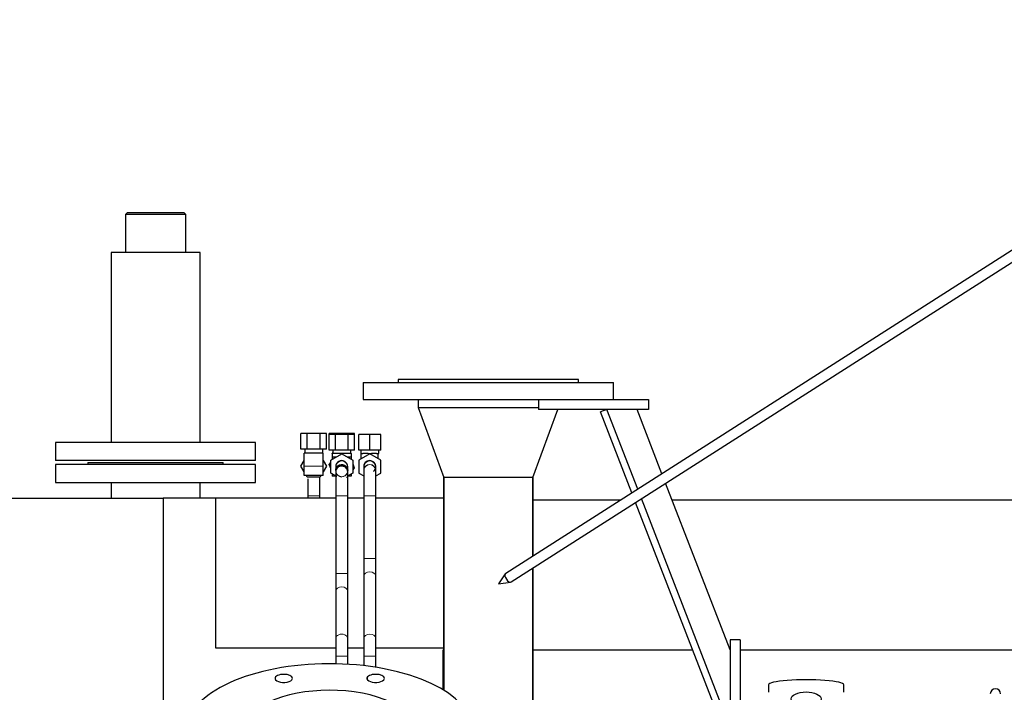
# Model space of a CAD drawing. Header units: inches. Extents: x 0 to 23760, y -13 to 16800.
# Tile 111 of 256: x 2826 to 3810, y 14380 to 15052. Entities that reach past the tile are written whole.
import ezdxf

# ---------------------------------------------------------------- set-up
doc = ezdxf.new("R2010")
doc.units = ezdxf.units.IN
doc.layers.add('1', color=7, linetype='Continuous', true_color=0xffffff)

msp = doc.modelspace()

# ---------------------------------------------------------------- linework, layer by layer
at = {"layer": '1', "color": 2, "linetype": 'Continuous', "lineweight": 25}
for p, q in [((4178.451, 15051.896), (3311.811, 14498.623)), ((3317.192, 14490.195), (4183.832, 15043.467)), ((2933.851, 14859.302), (2931.851, 14857.302)), ((2931.851, 14857.302), (2931.851, 14819.302)), ((2992.151, 14857.302), (2931.851, 14857.302)), ((2933.851, 14859.302), (2990.151, 14859.302)), ((2992.151, 14857.302), (2990.151, 14859.302)), ((2992.151, 14819.302), (2992.151, 14857.302)), ((2917.551, 14819.302), (2917.551, 14725.302)), ((2954.188, 14819.302), (2917.551, 14819.302)), ((3006.451, 14819.302), (2954.188, 14819.302)), ((3006.451, 14725.302), (3006.451, 14819.302)), ((2917.551, 14725.302), (2917.551, 14629.302)), ((3006.451, 14629.302), (3006.451, 14725.302)), ((3169.501, 14689.409), (3169.501, 14672.409)), ((3169.501, 14689.409), (3419.501, 14689.409)), ((3204.501, 14692.409), (3204.501, 14689.409)), ((3384.501, 14692.409), (3204.501, 14692.409)), ((3384.501, 14689.409), (3384.501, 14692.409)), ((3419.501, 14672.409), (3419.501, 14689.409)), ((3169.501, 14672.409), (3369.505, 14672.409)), ((3224.501, 14672.409), (3224.501, 14664.409)), ((3344.501, 14672.409), (3344.501, 14662.409)), ((3369.502, 14672.409), (3454.501, 14672.409)), ((3454.501, 14672.409), (3454.501, 14662.409)), ((3224.501, 14664.409), (3249.979, 14594.409)), ((3224.501, 14664.409), (3344.501, 14664.409)), ((3224.501, 14664.409), (3344.501, 14664.409)), ((3339.023, 14594.409), (3363.773, 14662.409)), ((3454.501, 14662.409), (3344.501, 14662.409)), ((3412.971, 14662.409), (3406.645, 14659.961)), ((3437.923, 14579.129), (3406.645, 14659.961)), ((3443.756, 14582.854), (3412.971, 14662.409)), ((3467.94, 14598.296), (3443.132, 14662.407)), ((3113.65, 14638.302), (3107.299, 14638.302)), ((3107.299, 14622.802), (3107.299, 14638.302)), ((3126.352, 14638.302), (3113.65, 14638.302)), ((3113.65, 14622.802), (3113.65, 14638.302)), ((3132.703, 14638.302), (3126.352, 14638.302)), ((3126.352, 14622.802), (3126.352, 14638.302)), ((3132.703, 14622.802), (3132.703, 14638.302)), ((3141.65, 14638.302), (3135.299, 14638.302)), ((3135.299, 14637.301), (3135.299, 14638.302)), ((3154.352, 14638.302), (3141.65, 14638.302)), ((3141.65, 14637.301), (3141.65, 14638.302)), ((3160.703, 14638.302), (3154.352, 14638.302)), ((3154.352, 14637.301), (3154.352, 14638.302)), ((3160.703, 14637.301), (3160.703, 14638.302)), ((2862.001, 14629.302), (2862.001, 14611.302)), ((3062.001, 14629.302), (2862.001, 14629.302)), ((3062.001, 14611.302), (3062.001, 14629.302)), ((3141.65, 14637.301), (3135.299, 14637.301)), ((3135.299, 14621.801), (3135.299, 14637.301)), ((3154.352, 14637.301), (3141.65, 14637.301)), ((3141.65, 14621.801), (3141.65, 14637.301)), ((3154.352, 14621.801), (3154.352, 14637.301)), ((3160.703, 14637.301), (3154.352, 14637.301)), ((3160.703, 14621.801), (3160.703, 14637.301)), ((3176.001, 14637.301), (3165.001, 14637.301)), ((3165.001, 14621.801), (3165.001, 14637.301)), ((3187.001, 14637.301), (3176.001, 14637.301)), ((3176.001, 14621.801), (3176.001, 14637.301)), ((3187.001, 14621.801), (3187.001, 14637.301)), ((3113.65, 14622.802), (3107.299, 14622.802)), ((3129.501, 14618.802), (3110.501, 14618.802)), ((3110.501, 14605.802), (3110.501, 14618.802)), ((3111.001, 14622.802), (3111.001, 14618.802)), ((3126.352, 14622.802), (3113.65, 14622.802)), ((3132.703, 14622.802), (3126.352, 14622.802)), ((3129.001, 14618.802), (3129.001, 14622.802)), ((3129.501, 14605.802), (3129.501, 14618.802)), ((3141.65, 14621.801), (3135.299, 14621.801)), ((3138.501, 14618.301), (3138.501, 14618.802)), ((3139.001, 14618.802), (3138.501, 14618.802)), ((3138.501, 14618.301), (3138.501, 14614.801)), ((3157.501, 14618.301), (3138.501, 14618.301)), ((3139.001, 14621.801), (3139.001, 14618.301)), ((3154.352, 14621.801), (3141.65, 14621.801)), ((3160.703, 14621.801), (3154.352, 14621.801)), ((3157.001, 14618.301), (3157.001, 14621.801)), ((3157.501, 14618.802), (3157.001, 14618.802)), ((3157.501, 14618.301), (3157.501, 14618.802)), ((3157.501, 14618.301), (3157.501, 14614.801)), ((3176.001, 14621.801), (3165.001, 14621.801)), ((3167.001, 14621.801), (3167.001, 14618.301)), ((3167.001, 14618.301), (3167.501, 14618.301)), ((3167.501, 14613.096), (3167.501, 14618.301)), ((3167.501, 14618.301), (3169.189, 14618.301)), ((3174.313, 14618.301), (3169.189, 14618.301)), ((3174.313, 14618.301), (3176.001, 14618.301)), ((3187.001, 14621.801), (3176.001, 14621.801)), ((3176.001, 14618.301), (3177.689, 14618.301)), ((3176.001, 14618.003), (3176.001, 14618.301)), ((3182.813, 14618.301), (3177.689, 14618.301)), ((3182.813, 14618.301), (3184.501, 14618.301)), ((3184.501, 14618.301), (3185.001, 14618.301)), ((3184.501, 14613.096), (3184.501, 14618.301)), ((3185.001, 14618.301), (3185.001, 14621.801)), ((3062.001, 14611.302), (2862.001, 14611.302)), ((2894.501, 14609.409), (2894.501, 14607.409)), ((2894.501, 14609.409), (3029.501, 14609.409)), ((3029.501, 14607.409), (3029.501, 14609.409)), ((3107.299, 14605.802), (3110.501, 14611.347)), ((3107.299, 14605.802), (3110.501, 14611.347)), ((3129.501, 14611.347), (3132.703, 14605.802)), ((3135.405, 14607.437), (3137.001, 14609.525)), ((3135.405, 14607.437), (3137.001, 14609.524)), ((3137.001, 14611.652), (3148.001, 14618.003)), ((3137.001, 14598.951), (3137.001, 14611.652)), ((3142.456, 14614.801), (3138.501, 14614.801)), ((3138.501, 14614.801), (3138.501, 14612.518)), ((3148.001, 14618.003), (3159.001, 14611.652)), ((3157.501, 14614.801), (3153.546, 14614.801)), ((3157.501, 14614.801), (3157.501, 14612.518)), ((3159.001, 14611.652), (3159.001, 14598.951)), ((3176.001, 14618.003), (3165.001, 14611.652)), ((3165.001, 14611.652), (3165.001, 14598.951)), ((3187.001, 14611.652), (3176.001, 14618.003)), ((3187.001, 14598.951), (3187.001, 14611.652)), ((2862.001, 14607.409), (2862.001, 14589.409)), ((3062.001, 14607.409), (2862.001, 14607.409)), ((3062.001, 14589.409), (3062.001, 14607.409)), ((3107.299, 14605.802), (3107.299, 14605.802)), ((3110.501, 14600.256), (3107.299, 14605.802)), ((3110.501, 14600.256), (3107.299, 14605.802)), ((3110.501, 14596.302), (3110.501, 14605.802)), ((3132.703, 14605.802), (3129.501, 14600.256)), ((3129.501, 14596.302), (3129.501, 14605.802)), ((3137.001, 14603.603), (3135.405, 14607.437)), ((3137.001, 14603.603), (3135.405, 14607.437)), ((3135.405, 14607.437), (3135.405, 14607.437)), ((3142.001, 14596.064), (3137.001, 14598.951)), ((3142.001, 14605.082), (3142.001, 14601.521)), ((3142.001, 14601.521), (3142.001, 14601.466)), ((3142.001, 14601.301), (3142.001, 14601.301)), ((3154.001, 14601.521), (3154.001, 14605.082)), ((3154.001, 14601.466), (3154.001, 14601.521)), ((3154.001, 14601.301), (3154.001, 14601.301)), ((3159.001, 14598.951), (3154.001, 14596.064)), ((3159.001, 14608), (3160.597, 14604.167)), ((3160.597, 14604.167), (3159.001, 14602.079)), ((3165.001, 14598.951), (3170.002, 14596.063)), ((3170.001, 14605.082), (3170.001, 14601.521)), ((3170.001, 14601.301), (3170.004, 14601.493)), ((3181.969, 14605.918), (3181.969, 14605.918)), ((3182, 14601.52), (3182, 14601.617)), ((3182, 14596.063), (3187.001, 14598.951)), ((3182.001, 14601.521), (3182.001, 14605.082)), ((2862.001, 14589.409), (3062.001, 14589.409)), ((2917.551, 14589.409), (2917.551, 14573.801)), ((3006.451, 14573.801), (3006.451, 14589.409)), ((3129.501, 14596.302), (3110.501, 14596.302)), ((3113.65, 14594.802), (3112.784, 14596.302)), ((3113.65, 14594.802), (3112.784, 14596.302)), ((3126.352, 14594.802), (3113.65, 14594.802)), ((3113.65, 14594.802), (3113.65, 14594.802)), ((3126.352, 14594.802), (3113.65, 14594.802)), ((3127.218, 14596.302), (3126.352, 14594.802)), ((3126.352, 14594.802), (3126.352, 14594.802)), ((3138.501, 14598.085), (3138.501, 14595.801)), ((3142.001, 14595.801), (3138.501, 14595.801)), ((3140.287, 14595.711), (3140.249, 14595.802)), ((3140.287, 14595.711), (3140.249, 14595.802)), ((3143.288, 14595.321), (3140.287, 14595.711)), ((3143.288, 14595.321), (3140.287, 14595.711)), ((3140.287, 14595.711), (3140.287, 14595.711)), ((3154.203, 14595.802), (3152.883, 14594.076)), ((3157.501, 14595.801), (3154.001, 14595.801)), ((3157.501, 14598.085), (3157.501, 14595.801)), ((3294.501, 14594.409), (3249.979, 14594.409)), ((3250.051, 14594.409), (3250.051, 14381.998)), ((3250.051, 14381.998), (3250.051, 14594.409)), ((3339.023, 14594.409), (3294.501, 14594.409)), ((3338.951, 14515.948), (3338.951, 14594.409)), ((3338.951, 14594.409), (3338.951, 14515.948)), ((3536, 14422.411), (3471.622, 14588.783)), ((2796.798, 14573.802), (2969.668, 14573.802)), ((3022.161, 14573.802), (2969.668, 14573.802)), ((2969.668, 14573.802), (2969.668, 14185.298)), ((3142.004, 14573.802), (3022.161, 14573.802)), ((3022.161, 14423.811), (3022.161, 14573.802)), ((3114.008, 14576.302), (3114.001, 14576.302)), ((3114.001, 14576.302), (3114.001, 14573.8)), ((3126.001, 14573.8), (3126.001, 14576.302)), ((3142.001, 14576.302), (3142.001, 14573.801)), ((3142.001, 14576.301), (3142.001, 14498.674)), ((3153.996, 14576.302), (3154.001, 14576.302)), ((3170, 14573.802), (3153.998, 14573.802)), ((3154.001, 14573.801), (3154.001, 14576.302)), ((3154.001, 14498.674), (3154.001, 14576.301)), ((3170.001, 14576.301), (3170.001, 14513.674)), ((3170.001, 14576.301), (3170.004, 14576.301)), ((3250.047, 14573.802), (3181.998, 14573.802)), ((3182.001, 14513.674), (3182.001, 14576.301)), ((3426.461, 14571.802), (3339, 14571.802)), ((3529.674, 14342.019), (3441.604, 14569.616)), ((3536.001, 14344.467), (3447.437, 14573.34)), ((7755.484, 14571.802), (3478.261, 14571.802)), ((3182, 14513.674), (3182.001, 14513.674)), ((3338.951, 14366.409), (3338.951, 14504.085)), ((3338.951, 14504.085), (3338.951, 14366.409)), ((3170.001, 14495.996), (3170.001, 14433.747)), ((3182.001, 14495.996), (3182, 14496.083)), ((3182.001, 14433.747), (3182.001, 14495.996)), ((3311.4, 14498.217), (3304.58, 14488.075)), ((3311.811, 14498.623), (3311.545, 14498.401)), ((3311.811, 14498.623), (3311.811, 14498.623)), ((3142.001, 14480.996), (3142.001, 14433.747)), ((3154.001, 14433.747), (3154.001, 14480.996)), ((3304.58, 14488.075), (3316.65, 14489.993)), ((3170.001, 14433.747), (3170.002, 14433.66)), ((3546.001, 14432.409), (3536.001, 14432.409)), ((3536.001, 14432.409), (3536.001, 14307.409)), ((3546.001, 14432.409), (3546.001, 14307.409)), ((3142.004, 14423.811), (3022.161, 14423.811)), ((3170, 14423.811), (3153.998, 14423.811)), ((3250.047, 14423.811), (3181.998, 14423.811)), ((3249.001, 14421.801), (3249.001, 14382.634)), ((3250.058, 14421.801), (3249.001, 14421.801)), ((3498.841, 14421.801), (3339, 14421.801)), ((7755.484, 14421.801), (3546.06, 14421.801)), ((3142.001, 14416.07), (3142.001, 14408.287)), ((3154.001, 14407.819), (3154.001, 14416.07)), ((3170.001, 14416.07), (3170.001, 14406.444)), ((3182.001, 14404.822), (3182.001, 14416.07)), ((3574.361, 14387.459), (3574.361, 14379.839)), ((3649.641, 14379.839), (3649.641, 14387.459))]:
    msp.add_line(p, q, dxfattribs=at)
at = {"layer": '1', "color": 110, "linetype": 'Continuous', "lineweight": 13}
for p, q in [((3129.501, 14605.802), (3110.501, 14605.802)), ((3144.084, 14605.802), (3144.033, 14605.802)), ((3153.93, 14600.611), (3153.962, 14600.839)), ((3170.001, 14601.521), (3170.002, 14601.428)), ((3126.001, 14576.302), (3114.008, 14576.302)), ((3142.001, 14576.301), (3154.001, 14576.301)), ((3170.004, 14576.301), (3182, 14576.301)), ((3170.001, 14513.674), (3182, 14513.674)), ((3142.001, 14498.674), (3154.001, 14498.674)), ((3142.001, 14433.747), (3142.001, 14433.728)), ((3142.001, 14416.07), (3154.001, 14416.07)), ((3170.001, 14416.07), (3182, 14416.07)), ((3081.995, 14392.193), (3081.995, 14395.285)), ((3173.839, 14392.193), (3173.839, 14395.285))]:
    msp.add_line(p, q, dxfattribs=at)
at = {"layer": '1', "color": 2, "linetype": 'Continuous', "lineweight": 25, "extrusion": (0, -1.28467e-06, 1)}
msp.add_arc((3148.001, 14605.302, 0.016), 6, 359.970985, 180.085265, dxfattribs=at)
at = {"layer": '1', "color": 2, "linetype": 'Continuous', "lineweight": 25}
for centre, radius, start, end in [((3176.001, 14605.301), 6, 90, 185.895), ((3176.001, 14605.301), 6, 5.889375, 90), ((3148.001, 14601.301), 6, 248.50125, 270), ((3801.101, 14378.309), 5.1, 0, 180)]:
    msp.add_arc(centre, radius, start, end, dxfattribs=at)
at = {"layer": '1', "color": 110, "linetype": 'Continuous', "lineweight": 13}
for centre, start, end in [((3176.001, 14605.301), 6.856875, 186.82875), ((3148.001, 14601.301), 270, 248.50125), ((3148.001, 14601.301), 180.25875, 186.755625), ((3148.001, 14601.301), 199.6875, 270), ((3148.001, 14601.301), 270, 336.70125), ((3148.001, 14601.301), 342.5175, 359.971875), ((3176.001, 14601.302), 0, 180), ((3176.001, 14601.301), 0.894375, 178.171875), ((3176.001, 14605.302), 307.35, 330.85125)]:
    msp.add_arc(centre, 6, start, end, dxfattribs=at)
for centre, ratio, start_param, end_param in [((3148.001, 14605.082), 0.9912277, 3.1415927, 6.2831853), ((3176.001, 14605.082), 0.9912277, 3.1415927, 6.2831853), ((3148.001, 14601.521), 0.9912277, 0.0328885, 0.2026327), ((3148.001, 14601.521), 0.9912277, 3.6572065, 5.9834577), ((3148.001, 14601.521), 0.9912277, 3.0615802, 3.3820227), ((3176.001, 14601.521), 0.9912277, 3.1590678, 6.2831853), ((3176.001, 14495.996), 0.7071072, 3.1621112, 6.2831853), ((3148.001, 14480.996), 0.7071074, 3.1415927, 6.2831853), ((3148.001, 14433.747), 0.7071074, 3.1411018, 6.2831853), ((3176.001, 14433.747), 0.7071072, 3.1573006, 6.2831853)]:
    msp.add_ellipse(centre, major_axis=(-6, 0), ratio=ratio, start_param=start_param, end_param=end_param, dxfattribs=at)
at = {"layer": '1', "color": 2, "linetype": 'Continuous', "lineweight": 25}
for centre, major_axis, ratio, start_param, end_param in [((3314.501, 14494.409), (-2.691, 4.214), 0.5156069, 0.1337274, 3.141606), ((3136.001, 14342.547), (-142.5, 0), 0.4617486, 2.7488936, 5.8904862), ((3090.079, 14393.739), (-8.75, 0), 0.4617486, 5.8904862, 9.0320789), ((3090.079, 14393.739), (-8.75, 0), 0.4617486, 2.7488936, 5.8904862), ((3181.923, 14393.739), (-8.75, 0), 0.4617486, 5.8904862, 9.0320789), ((3181.923, 14393.739), (-8.75, 0), 0.4617486, 2.7488936, 5.8904862), ((3612.001, 14387.459), (37.64, 0), 0.1305262, 0, 3.1415927), ((3136.001, 14342.547), (-85.25, 0), 0.4617486, 2.7488936, 5.8904862)]:
    msp.add_ellipse(centre, major_axis=major_axis, ratio=ratio, start_param=start_param, end_param=end_param, dxfattribs=at)
msp.add_ellipse((3612.001, 14373.206), major_axis=(15.048, 0), ratio=0.4617486, dxfattribs=at)
for points, knots in [([(3154.001, 14599.405), (3154.002, 14599.906), (3153.898, 14600.894), (3153.418, 14602.334), (3152.627, 14603.619), (3151.592, 14604.657), (3150.418, 14605.393), (3149.212, 14605.821), (3148.035, 14605.978), (3146.893, 14605.894), (3145.79, 14605.579), (3144.425, 14604.862), (3143.053, 14603.498), (3142.164, 14601.455), (3141.989, 14600.093), (3142.001, 14599.405)], [0, 0, 0, 0, 0.0748669, 0.1514288, 0.2278587, 0.3021186, 0.3723368, 0.4371335, 0.4957894, 0.5521287, 0.6099977, 0.6686795, 0.7847185, 0.8957306, 1, 1, 1, 1]), ([(3142.001, 14601.356), (3141.999, 14601.865), (3142.139, 14602.91), (3142.847, 14604.57), (3144.207, 14606.12), (3145.867, 14606.99), (3147.182, 14607.284), (3147.76, 14607.283), (3147.944, 14607.272)], [0, 0, 0, 0, 0.174326, 0.3660527, 0.5804679, 0.8176771, 0.9421066, 1, 1, 1, 1]), ([(3142.001, 14599.405), (3142.001, 14598.422), (3142.001, 14595.923), (3142.001, 14590.398), (3142.001, 14583.635), (3142.001, 14578.826), (3142.001, 14576.301)], [0, 0, 0, 0, 0.2499867, 0.5000607, 0.7499802, 1, 1, 1, 1]), ([(3147.944, 14607.272), (3148.161, 14607.287), (3148.815, 14607.291), (3149.939, 14607.032), (3151.249, 14606.426), (3152.43, 14605.456), (3153.339, 14604.204), (3153.884, 14602.79), (3154, 14601.835), (3154.001, 14601.356)], [0, 0, 0, 0, 0.0676031, 0.2064751, 0.3589821, 0.5206793, 0.6855585, 0.8471799, 1, 1, 1, 1]), ([(3154.001, 14576.301), (3154.001, 14578.826), (3154.001, 14583.635), (3154.001, 14590.398), (3154.001, 14595.923), (3154.001, 14598.422), (3154.001, 14599.405)], [0, 0, 0, 0, 0.2500198, 0.4999393, 0.7500133, 1, 1, 1, 1]), ([(3170.002, 14601.205), (3170.002, 14601.161), (3170.002, 14599.935), (3170.002, 14594.38), (3170.002, 14586.013), (3170.002, 14579.722), (3170.002, 14576.301)], [0, 0, 0, 0, 0.2500068, 0.5, 0.7499932, 1, 1, 1, 1]), ([(3181.316, 14602.515), (3181.293, 14602.471), (3181.043, 14602.006), (3180.529, 14601.284), (3179.91, 14600.753), (3179.629, 14600.552)], [0, 0, 0, 0, 0.0575407, 0.6087113, 1, 1, 1, 1]), ([(3182, 14576.301), (3182, 14579.748), (3182, 14586.087), (3182, 14594.52), (3182, 14600.117), (3182, 14601.353), (3182, 14601.398)], [0, 0, 0, 0, 0.2499704, 0.5, 0.7500296, 1, 1, 1, 1]), ([(3114.001, 14593.155), (3114.001, 14591.003), (3114.001, 14585.69), (3114.001, 14579.734), (3114.001, 14576.302)], [0, 0, 0, 0, 0.4703439, 1, 1, 1, 1]), ([(3126.001, 14576.302), (3126.001, 14579.736), (3126.001, 14586.06), (3126.001, 14592.071), (3126.001, 14594.665), (3126.001, 14594.976)], [0, 0, 0, 0, 0.4667483, 0.9341041, 1, 1, 1, 1]), ([(3142.005, 14596.435), (3142.004, 14595.662), (3142.003, 14592.693), (3142.002, 14586.007), (3142.001, 14579.727), (3142.001, 14576.302)], [0, 0, 0, 0, 0.1700458, 0.5843667, 1, 1, 1, 1]), ([(3154.001, 14576.302), (3154.001, 14579.743), (3154, 14586.093), (3153.999, 14592.603), (3153.998, 14595.494), (3153.998, 14596.12)], [0, 0, 0, 0, 0.4332862, 0.8680131, 1, 1, 1, 1]), ([(3170.002, 14596.43), (3170.002, 14595.67), (3170.002, 14592.691), (3170.002, 14586.013), (3170.002, 14579.722), (3170.002, 14576.301)], [0, 0, 0, 0, 0.1647962, 0.5823866, 1, 1, 1, 1]), ([(3182, 14576.301), (3182, 14579.748), (3182, 14586.087), (3182, 14592.739), (3182, 14595.698), (3182, 14596.421)], [0, 0, 0, 0, 0.4225039, 0.8451076, 1, 1, 1, 1]), ([(3170.002, 14513.674), (3170.002, 14512.011), (3170.002, 14508.757), (3170.002, 14504.007), (3170.002, 14499.635), (3170.002, 14497.107), (3170.002, 14495.928)], [0, 0, 0, 0, 0.2499249, 0.5, 0.7500751, 1, 1, 1, 1]), ([(3182, 14496.065), (3182, 14497.235), (3182, 14499.744), (3182, 14504.081), (3182, 14508.793), (3182, 14512.023), (3182, 14513.674)], [0, 0, 0, 0, 0.2501002, 0.5, 0.7498998, 1, 1, 1, 1]), ([(3142.001, 14498.674), (3142.001, 14497.017), (3142.001, 14493.775), (3142.001, 14489.044), (3142.001, 14484.69), (3142.001, 14482.171), (3142.001, 14480.996)], [0, 0, 0, 0, 0.2500122, 0.5, 0.7499878, 1, 1, 1, 1]), ([(3154.001, 14480.996), (3154.001, 14482.171), (3154.001, 14484.69), (3154.001, 14489.044), (3154.001, 14493.775), (3154.001, 14497.017), (3154.001, 14498.674)], [0, 0, 0, 0, 0.2500122, 0.5, 0.7499878, 1, 1, 1, 1]), ([(3142.001, 14433.747), (3142.001, 14432.573), (3142.001, 14430.054), (3142.001, 14425.699), (3142.001, 14420.969), (3142.001, 14417.727), (3142.001, 14416.07)], [0, 0, 0, 0, 0.2500122, 0.5, 0.7499878, 1, 1, 1, 1]), ([(3154.001, 14416.07), (3154.001, 14417.727), (3154.001, 14420.969), (3154.001, 14425.699), (3154.001, 14430.054), (3154.001, 14432.573), (3154.001, 14433.747)], [0, 0, 0, 0, 0.2500122, 0.5, 0.7499878, 1, 1, 1, 1]), ([(3170.002, 14433.679), (3170.002, 14432.509), (3170.002, 14430), (3170.002, 14425.663), (3170.002, 14420.951), (3170.002, 14417.721), (3170.002, 14416.07)], [0, 0, 0, 0, 0.2501002, 0.5, 0.7498998, 1, 1, 1, 1]), ([(3182, 14416.07), (3182, 14417.732), (3182, 14420.987), (3182, 14425.736), (3182, 14430.108), (3182, 14432.637), (3182, 14433.816)], [0, 0, 0, 0, 0.2499249, 0.5, 0.7500751, 1, 1, 1, 1])]:
    msp.add_open_spline(points, degree=3, knots=knots, dxfattribs=at)
for points, degree in [([(3142.001, 14601.356), (3142.001, 14601.025), (3142.026, 14600.701), (3142.076, 14600.382)], 3), ([(3153.931, 14600.434), (3153.977, 14600.736), (3154, 14601.043), (3154.001, 14601.356)], 3), ([(3182, 14605.178), (3181.958, 14606.017)], 1)]:
    msp.add_open_spline(points, degree=degree, dxfattribs=at)

doc.saveas('drawing.dxf')
